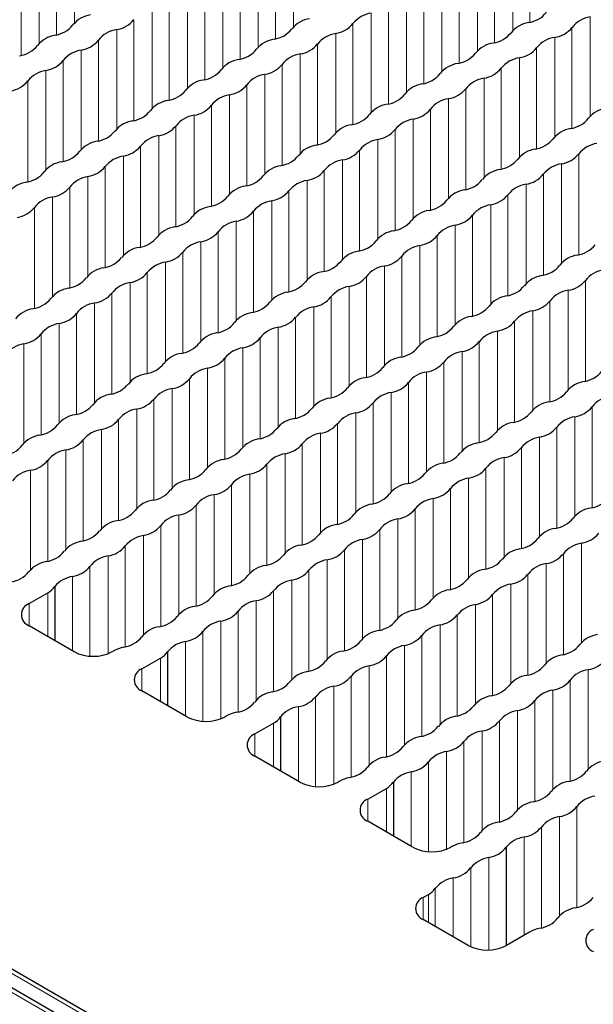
# Paper-space layout 'Blatt2' of a CAD drawing. Header units: millimetres. Extents: x 5 to 418, y 2 to 292.
# Tile 52 of 74: x 163 to 170, y 235 to 247. Entities that reach past the tile are written whole.
import ezdxf

# ---------------------------------------------------------------- set-up
doc = ezdxf.new("R2010")
doc.units = ezdxf.units.MM

psp = doc.layouts.new('Blatt2')

# ---------------------------------------------------------------- linework, layer by layer
at = {"color": 7, "linetype": 'Continuous', "lineweight": 18}
for p, q in [((181.73, 224.137), (125.397, 256.657)), ((163.356, 248.358), (163.356, 247.135)), ((166.055, 248.31), (166.055, 247.087)), ((168.966, 248.385), (168.966, 247.142)), ((163.132, 248.228), (163.132, 246.985)), ((165.831, 248.181), (165.831, 246.938)), ((168.754, 248.262), (168.754, 247.039)), ((162.92, 248.106), (162.92, 246.883)), ((168.53, 248.133), (168.53, 246.89)), ((162.696, 247.977), (162.696, 246.734)), ((165.619, 248.058), (165.619, 246.835)), ((168.318, 248.011), (168.318, 246.788)), ((165.395, 247.929), (165.395, 246.686)), ((168.094, 247.881), (168.094, 246.638)), ((165.183, 247.806), (165.183, 246.584)), ((167.881, 247.759), (167.881, 246.536)), ((164.959, 247.677), (164.959, 246.434)), ((167.658, 247.63), (167.658, 246.387)), ((164.747, 247.555), (164.747, 246.332)), ((167.445, 247.507), (167.445, 246.284)), ((164.523, 247.426), (164.523, 246.183)), ((167.222, 247.378), (167.222, 246.135)), ((164.311, 247.303), (164.311, 246.08)), ((167.009, 247.255), (167.009, 246.032)), ((164.087, 247.174), (164.087, 245.931)), ((166.786, 247.126), (166.786, 245.883)), ((169.708, 247.208), (169.708, 245.985)), ((163.875, 247.051), (163.875, 245.828)), ((166.573, 247.004), (166.573, 245.781)), ((169.484, 247.079), (169.484, 245.836)), ((163.651, 246.922), (163.651, 245.679)), ((166.35, 246.874), (166.35, 245.632)), ((169.272, 246.956), (169.272, 245.733)), ((163.439, 246.8), (163.439, 245.577)), ((166.137, 246.752), (166.137, 245.529)), ((169.048, 246.827), (169.048, 245.584)), ((163.215, 246.67), (163.215, 245.427)), ((165.914, 246.623), (165.914, 245.38)), ((168.836, 246.704), (168.836, 245.481)), ((163.002, 246.548), (163.002, 245.325)), ((165.701, 246.5), (165.701, 245.277)), ((168.612, 246.575), (168.612, 245.332)), ((162.779, 246.419), (162.779, 245.176)), ((165.477, 246.371), (165.477, 245.128)), ((168.4, 246.453), (168.4, 245.23)), ((165.265, 246.248), (165.265, 245.026)), ((168.176, 246.323), (168.176, 245.08)), ((165.041, 246.119), (165.041, 244.876)), ((167.964, 246.201), (167.964, 244.978)), ((164.829, 245.997), (164.829, 244.774)), ((167.74, 246.072), (167.74, 244.829)), ((167.528, 245.949), (167.528, 244.726)), ((164.605, 245.868), (164.605, 244.625)), ((167.304, 245.82), (167.304, 244.577)), ((164.393, 245.745), (164.393, 244.522)), ((167.092, 245.697), (167.092, 244.475)), ((164.169, 245.616), (164.169, 244.373)), ((166.868, 245.568), (166.868, 244.325)), ((169.567, 245.521), (169.567, 244.278)), ((163.957, 245.493), (163.957, 244.27)), ((166.656, 245.446), (166.656, 244.223)), ((169.355, 245.398), (169.355, 244.175)), ((163.733, 245.364), (163.733, 244.121)), ((166.432, 245.316), (166.432, 244.074)), ((163.521, 245.242), (163.521, 244.019)), ((166.22, 245.194), (166.22, 243.971)), ((169.131, 245.269), (169.131, 244.026)), ((163.297, 245.112), (163.297, 243.869)), ((165.996, 245.065), (165.996, 243.822)), ((168.919, 245.146), (168.919, 243.923)), ((163.085, 244.99), (163.085, 243.767)), ((165.784, 244.942), (165.784, 243.719)), ((168.695, 245.017), (168.695, 243.774)), ((162.861, 244.861), (162.861, 243.618)), ((165.56, 244.813), (165.56, 243.57)), ((168.483, 244.895), (168.483, 243.672)), ((165.348, 244.69), (165.348, 243.468)), ((168.259, 244.765), (168.259, 243.522)), ((165.124, 244.561), (165.124, 243.318)), ((168.046, 244.643), (168.046, 243.42)), ((164.912, 244.439), (164.912, 243.216)), ((167.823, 244.514), (167.823, 243.271)), ((164.688, 244.31), (164.688, 243.067)), ((167.61, 244.391), (167.61, 243.168)), ((164.476, 244.187), (164.476, 242.964)), ((167.387, 244.262), (167.387, 243.019)), ((164.252, 244.058), (164.252, 242.815)), ((167.174, 244.139), (167.174, 242.917)), ((164.04, 243.935), (164.04, 242.712)), ((166.951, 244.01), (166.951, 242.767)), ((169.649, 243.963), (169.649, 242.72)), ((166.738, 243.888), (166.738, 242.665)), ((169.437, 243.84), (169.437, 242.617)), ((163.816, 243.806), (163.816, 242.563)), ((166.515, 243.758), (166.515, 242.516)), ((169.213, 243.711), (169.213, 242.468)), ((163.603, 243.684), (163.603, 242.461)), ((166.302, 243.636), (166.302, 242.413)), ((169.001, 243.588), (169.001, 242.365)), ((163.38, 243.554), (163.38, 242.311)), ((166.078, 243.507), (166.078, 242.264)), ((168.777, 243.459), (168.777, 242.216)), ((163.167, 243.432), (163.167, 242.209)), ((165.866, 243.384), (165.866, 242.161)), ((168.565, 243.337), (168.565, 242.114)), ((162.944, 243.303), (162.944, 242.06)), ((165.642, 243.255), (165.642, 242.012)), ((168.341, 243.207), (168.341, 241.964)), ((162.731, 243.18), (162.731, 241.957)), ((165.43, 243.133), (165.43, 241.91)), ((165.206, 243.003), (165.206, 241.76)), ((168.129, 243.085), (168.129, 241.862)), ((164.994, 242.881), (164.994, 241.658)), ((167.905, 242.956), (167.905, 241.713)), ((164.77, 242.752), (164.77, 241.509)), ((167.693, 242.833), (167.693, 241.61)), ((164.558, 242.629), (164.558, 241.406)), ((167.469, 242.704), (167.469, 241.461)), ((164.334, 242.5), (164.334, 241.257)), ((167.257, 242.581), (167.257, 241.359)), ((164.122, 242.377), (164.122, 241.154)), ((167.033, 242.452), (167.033, 241.209)), ((169.732, 242.405), (169.732, 241.162)), ((163.898, 242.248), (163.898, 241.005)), ((166.821, 242.33), (166.821, 241.107)), ((169.52, 242.282), (169.52, 241.059)), ((163.686, 242.126), (163.686, 240.903)), ((166.597, 242.201), (166.597, 240.958)), ((169.296, 242.153), (169.296, 240.91)), ((163.462, 241.996), (163.462, 240.753)), ((166.385, 242.078), (166.385, 240.855)), ((169.084, 242.03), (169.084, 240.807)), ((163.25, 241.874), (163.25, 240.651)), ((166.161, 241.949), (166.161, 240.706)), ((168.86, 241.901), (168.86, 240.658)), ((165.949, 241.826), (165.949, 240.603)), ((168.648, 241.779), (168.648, 240.556)), ((163.026, 241.745), (163.026, 240.502)), ((165.725, 241.697), (165.725, 240.454)), ((168.424, 241.649), (168.424, 240.407)), ((162.814, 241.622), (162.814, 240.399)), ((165.513, 241.575), (165.513, 240.352)), ((168.211, 241.527), (168.211, 240.304)), ((165.289, 241.445), (165.289, 240.202)), ((167.988, 241.398), (167.988, 240.155)), ((165.077, 241.323), (165.077, 240.1)), ((167.775, 241.275), (167.775, 240.052)), ((164.853, 241.194), (164.853, 239.951)), ((167.552, 241.146), (167.552, 239.903)), ((164.641, 241.071), (164.641, 239.848)), ((167.339, 241.023), (167.339, 239.801)), ((164.417, 240.942), (164.417, 239.699)), ((164.205, 240.819), (164.205, 239.596)), ((167.116, 240.894), (167.116, 239.651)), ((163.981, 240.69), (163.981, 239.447)), ((166.903, 240.772), (166.903, 239.549)), ((169.602, 240.724), (169.602, 239.501)), ((163.768, 240.568), (163.768, 239.363)), ((166.68, 240.643), (166.68, 239.4)), ((169.378, 240.595), (169.378, 239.352)), ((163.545, 240.438), (163.545, 239.333)), ((166.467, 240.52), (166.467, 239.297)), ((169.166, 240.472), (169.166, 239.25)), ((163.332, 240.316), (163.332, 239.398)), ((166.243, 240.391), (166.243, 239.148)), ((168.942, 240.343), (168.942, 239.1)), ((168.719, 231.881), (154.2, 240.263)), ((166.031, 240.268), (166.031, 239.045)), ((168.73, 240.221), (168.73, 238.998)), ((163.025, 240.112), (163.025, 239.575)), ((165.807, 240.139), (165.807, 238.896)), ((168.506, 240.091), (168.506, 238.849)), ((162.795, 239.98), (162.795, 239.708)), ((165.595, 240.017), (165.595, 238.794)), ((168.294, 239.969), (168.294, 238.746)), ((165.371, 239.887), (165.371, 238.644)), ((168.07, 239.84), (168.07, 238.597)), ((165.159, 239.765), (165.159, 238.56)), ((167.858, 239.717), (167.858, 238.494)), ((164.935, 239.636), (164.935, 238.53)), ((167.634, 239.588), (167.634, 238.345)), ((164.723, 239.513), (164.723, 238.595)), ((167.422, 239.465), (167.422, 238.243)), ((167.198, 239.336), (167.198, 238.093)), ((164.416, 239.31), (164.416, 238.772)), ((166.986, 239.214), (166.986, 237.991)), ((164.186, 239.177), (164.186, 238.905)), ((166.762, 239.085), (166.762, 237.842)), ((169.685, 239.166), (169.685, 237.943)), ((166.55, 238.962), (166.55, 237.758)), ((169.461, 239.037), (169.461, 237.794)), ((169.249, 238.914), (169.249, 237.692)), ((166.326, 238.833), (166.326, 237.727)), ((169.025, 238.785), (169.025, 237.542)), ((166.114, 238.71), (166.114, 237.792)), ((168.813, 238.663), (168.813, 237.44)), ((165.807, 238.507), (165.807, 237.969)), ((168.589, 238.533), (168.589, 237.291)), ((165.577, 238.374), (165.577, 238.102)), ((168.376, 238.411), (168.376, 237.188)), ((168.153, 238.282), (168.153, 237.039)), ((167.94, 238.159), (167.94, 236.955)), ((167.717, 238.03), (167.717, 236.924)), ((167.504, 237.907), (167.504, 236.989)), ((167.197, 237.704), (167.197, 237.166)), ((166.967, 237.571), (166.967, 237.299)), ((169.543, 237.479), (169.543, 236.236)), ((169.331, 237.356), (169.331, 236.134)), ((169.107, 237.227), (169.107, 235.984)), ((168.895, 237.105), (168.895, 235.895)), ((168.458, 235.712), (168.458, 236.853)), ((168.236, 235.753), (168.236, 236.725)), ((168.021, 235.874), (168.021, 236.601)), ((167.8, 236.002), (167.8, 236.473)), ((167.651, 236.36), (167.651, 236.088)), ((167.716, 236.051), (167.716, 236.398))]:
    psp.add_line(p, q, dxfattribs=at)
at = {"color": 7, "linetype": 'Continuous', "lineweight": 25}
for p, q in [((181.812, 224.144), (125.479, 256.664)), ((168.801, 231.888), (154.282, 240.27)), ((163.111, 240.19), (163.111, 239.525)), ((162.795, 239.98), (163.025, 240.112)), ((163.349, 239.388), (162.795, 239.708)), ((163.833, 239.395), (163.821, 239.388)), ((164.501, 239.387), (164.501, 238.723)), ((164.186, 239.177), (164.416, 239.31)), ((164.74, 238.585), (164.186, 238.905)), ((165.223, 238.592), (165.211, 238.585)), ((165.577, 238.374), (165.807, 238.507)), ((165.892, 238.584), (165.892, 237.92)), ((166.131, 237.782), (165.577, 238.102)), ((166.614, 237.789), (166.602, 237.782)), ((167.283, 237.782), (167.283, 237.117)), ((166.967, 237.571), (167.197, 237.704)), ((167.521, 236.979), (166.967, 237.299)), ((168.004, 236.986), (167.993, 236.979)), ((168.673, 236.979), (168.673, 235.767)), ((167.651, 236.36), (167.716, 236.398)), ((168.205, 235.768), (167.651, 236.088)), ((168.959, 235.932), (168.676, 235.768))]:
    psp.add_line(p, q, dxfattribs=at)
for centre, radius, start, end in [((163.601, 246.899), 0.338, 98.3389, 141.6557), ((167.06, 246.909), 0.35, 98.3462, 141.6484), ((168.896, 247.484), 0.35, 278.7581, 321.2365), ((163.062, 247.328), 0.35, 278.7581, 321.2365), ((163.823, 247.386), 0.338, 278.7655, 321.2291), ((166.3, 246.851), 0.338, 98.3389, 141.6557), ((166.522, 247.338), 0.338, 278.7655, 321.2291), ((168.998, 246.803), 0.338, 98.3389, 141.6557), ((169.759, 246.861), 0.35, 98.3462, 141.6484), ((163.165, 246.647), 0.338, 98.3389, 141.6557), ((163.925, 246.705), 0.35, 98.3462, 141.6484), ((165.761, 247.28), 0.35, 278.7581, 321.2365), ((166.624, 246.657), 0.35, 98.3462, 141.6484), ((168.46, 247.233), 0.35, 278.7581, 321.2365), ((169.221, 247.29), 0.338, 278.7655, 321.2291), ((162.626, 247.076), 0.35, 278.7581, 321.2365), ((163.387, 247.134), 0.338, 278.7655, 321.2291), ((165.863, 246.599), 0.338, 98.3389, 141.6557), ((166.086, 247.086), 0.338, 278.7655, 321.2291), ((168.562, 246.552), 0.338, 98.3389, 141.6557), ((169.323, 246.61), 0.35, 98.3462, 141.6484), ((163.489, 246.453), 0.35, 98.3462, 141.6484), ((165.325, 247.029), 0.35, 278.7581, 321.2365), ((166.188, 246.405), 0.35, 98.3462, 141.6484), ((168.024, 246.981), 0.35, 278.7581, 321.2365), ((168.785, 247.039), 0.338, 278.7655, 321.2291), ((162.951, 246.882), 0.338, 278.7655, 321.2291), ((165.427, 246.348), 0.338, 98.3389, 141.6557), ((165.65, 246.835), 0.338, 278.7655, 321.2291), ((168.126, 246.3), 0.338, 98.3389, 141.6557), ((168.887, 246.358), 0.35, 98.3462, 141.6484), ((163.053, 246.201), 0.35, 98.3462, 141.6484), ((164.889, 246.777), 0.35, 278.7581, 321.2365), ((165.752, 246.154), 0.35, 98.3462, 141.6484), ((167.588, 246.729), 0.35, 278.7581, 321.2365), ((168.348, 246.787), 0.338, 278.7655, 321.2291), ((162.515, 246.631), 0.338, 278.7655, 321.2291), ((164.991, 246.096), 0.338, 98.3389, 141.6557), ((165.214, 246.583), 0.338, 278.7655, 321.2291), ((167.69, 246.048), 0.338, 98.3389, 141.6557), ((168.451, 246.106), 0.35, 98.3462, 141.6484), ((164.453, 246.525), 0.35, 278.7581, 321.2365), ((165.316, 245.902), 0.35, 98.3462, 141.6484), ((167.152, 246.477), 0.35, 278.7581, 321.2365), ((167.912, 246.535), 0.338, 278.7655, 321.2291), ((164.555, 245.844), 0.338, 98.3389, 141.6557), ((164.778, 246.331), 0.338, 278.7655, 321.2291), ((167.254, 245.797), 0.338, 98.3389, 141.6557), ((168.015, 245.854), 0.35, 98.3462, 141.6484), ((164.017, 246.273), 0.35, 278.7581, 321.2365), ((164.88, 245.65), 0.35, 98.3462, 141.6484), ((166.716, 246.226), 0.35, 278.7581, 321.2365), ((167.476, 246.284), 0.338, 278.7655, 321.2291), ((169.953, 245.749), 0.338, 98.3389, 141.6557), ((164.119, 245.592), 0.338, 98.3389, 141.6557), ((166.818, 245.545), 0.338, 98.3389, 141.6557), ((167.579, 245.603), 0.35, 98.3462, 141.6484), ((169.414, 246.178), 0.35, 278.7581, 321.2365), ((163.581, 246.022), 0.35, 278.7581, 321.2365), ((164.342, 246.079), 0.338, 278.7655, 321.2291), ((166.28, 245.974), 0.35, 278.7581, 321.2365), ((167.04, 246.032), 0.338, 278.7655, 321.2291), ((169.517, 245.497), 0.338, 98.3389, 141.6557), ((163.683, 245.341), 0.338, 98.3389, 141.6557), ((164.444, 245.399), 0.35, 98.3462, 141.6484), ((167.143, 245.351), 0.35, 98.3462, 141.6484), ((168.978, 245.926), 0.35, 278.7581, 321.2365), ((169.842, 245.303), 0.35, 98.3462, 141.6484), ((163.145, 245.77), 0.35, 278.7581, 321.2365), ((163.905, 245.828), 0.338, 278.7655, 321.2291), ((166.382, 245.293), 0.338, 98.3389, 141.6557), ((166.604, 245.78), 0.338, 278.7655, 321.2291), ((169.081, 245.245), 0.338, 98.3389, 141.6557), ((169.303, 245.732), 0.338, 278.7655, 321.2291), ((163.247, 245.089), 0.338, 98.3389, 141.6557), ((164.008, 245.147), 0.35, 98.3462, 141.6484), ((165.844, 245.722), 0.35, 278.7581, 321.2365), ((166.707, 245.099), 0.35, 98.3462, 141.6484), ((168.542, 245.675), 0.35, 278.7581, 321.2365), ((169.405, 245.052), 0.35, 98.3462, 141.6484), ((162.709, 245.518), 0.35, 278.7581, 321.2365), ((163.469, 245.576), 0.338, 278.7655, 321.2291), ((165.946, 245.041), 0.338, 98.3389, 141.6557), ((166.168, 245.528), 0.338, 278.7655, 321.2291), ((168.645, 244.994), 0.338, 98.3389, 141.6557), ((162.811, 244.837), 0.338, 98.3389, 141.6557), ((163.572, 244.895), 0.35, 98.3462, 141.6484), ((165.408, 245.471), 0.35, 278.7581, 321.2365), ((166.271, 244.847), 0.35, 98.3462, 141.6484), ((168.106, 245.423), 0.35, 278.7581, 321.2365), ((168.867, 245.481), 0.338, 278.7655, 321.2291), ((163.033, 245.324), 0.338, 278.7655, 321.2291), ((165.51, 244.79), 0.338, 98.3389, 141.6557), ((165.732, 245.277), 0.338, 278.7655, 321.2291), ((168.209, 244.742), 0.338, 98.3389, 141.6557), ((168.969, 244.8), 0.35, 98.3462, 141.6484), ((163.136, 244.643), 0.35, 98.3462, 141.6484), ((164.971, 245.219), 0.35, 278.7581, 321.2365), ((165.835, 244.596), 0.35, 98.3462, 141.6484), ((167.67, 245.171), 0.35, 278.7581, 321.2365), ((168.431, 245.229), 0.338, 278.7655, 321.2291), ((162.597, 245.073), 0.338, 278.7655, 321.2291), ((165.074, 244.538), 0.338, 98.3389, 141.6557), ((165.296, 245.025), 0.338, 278.7655, 321.2291), ((167.773, 244.49), 0.338, 98.3389, 141.6557), ((168.533, 244.548), 0.35, 98.3462, 141.6484), ((164.535, 244.967), 0.35, 278.7581, 321.2365), ((165.399, 244.344), 0.35, 98.3462, 141.6484), ((167.234, 244.919), 0.35, 278.7581, 321.2365), ((167.995, 244.977), 0.338, 278.7655, 321.2291), ((164.638, 244.286), 0.338, 98.3389, 141.6557), ((164.86, 244.773), 0.338, 278.7655, 321.2291), ((167.337, 244.239), 0.338, 98.3389, 141.6557), ((168.097, 244.296), 0.35, 98.3462, 141.6484), ((164.099, 244.715), 0.35, 278.7581, 321.2365), ((164.962, 244.092), 0.35, 98.3462, 141.6484), ((166.798, 244.668), 0.35, 278.7581, 321.2365), ((167.559, 244.726), 0.338, 278.7655, 321.2291), ((164.202, 244.034), 0.338, 98.3389, 141.6557), ((164.424, 244.521), 0.338, 278.7655, 321.2291), ((166.901, 243.987), 0.338, 98.3389, 141.6557), ((167.661, 244.045), 0.35, 98.3462, 141.6484), ((169.497, 244.62), 0.35, 278.7581, 321.2365), ((163.663, 244.464), 0.35, 278.7581, 321.2365), ((164.526, 243.841), 0.35, 98.3462, 141.6484), ((166.362, 244.416), 0.35, 278.7581, 321.2365), ((167.123, 244.474), 0.338, 278.7655, 321.2291), ((169.599, 243.939), 0.338, 98.3389, 141.6557), ((163.766, 243.783), 0.338, 98.3389, 141.6557), ((163.988, 244.27), 0.338, 278.7655, 321.2291), ((166.465, 243.735), 0.338, 98.3389, 141.6557), ((167.225, 243.793), 0.35, 98.3462, 141.6484), ((169.061, 244.368), 0.35, 278.7581, 321.2365), ((169.924, 243.745), 0.35, 98.3462, 141.6484), ((163.227, 244.212), 0.35, 278.7581, 321.2365), ((164.09, 243.589), 0.35, 98.3462, 141.6484), ((165.926, 244.164), 0.35, 278.7581, 321.2365), ((166.687, 244.222), 0.338, 278.7655, 321.2291), ((169.163, 243.687), 0.338, 98.3389, 141.6557), ((169.386, 244.174), 0.338, 278.7655, 321.2291), ((163.33, 243.531), 0.338, 98.3389, 141.6557), ((166.028, 243.483), 0.338, 98.3389, 141.6557), ((166.789, 243.541), 0.35, 98.3462, 141.6484), ((168.625, 244.117), 0.35, 278.7581, 321.2365), ((169.488, 243.494), 0.35, 98.3462, 141.6484), ((162.791, 243.96), 0.35, 278.7581, 321.2365), ((163.552, 244.018), 0.338, 278.7655, 321.2291), ((165.49, 243.913), 0.35, 278.7581, 321.2365), ((166.251, 243.97), 0.338, 278.7655, 321.2291), ((168.727, 243.436), 0.338, 98.3389, 141.6557), ((168.95, 243.923), 0.338, 278.7655, 321.2291), ((162.894, 243.279), 0.338, 98.3389, 141.6557), ((163.654, 243.337), 0.35, 98.3462, 141.6484), ((166.353, 243.289), 0.35, 98.3462, 141.6484), ((168.189, 243.865), 0.35, 278.7581, 321.2365), ((169.052, 243.242), 0.35, 98.3462, 141.6484), ((163.116, 243.766), 0.338, 278.7655, 321.2291), ((165.592, 243.232), 0.338, 98.3389, 141.6557), ((165.815, 243.719), 0.338, 278.7655, 321.2291), ((168.291, 243.184), 0.338, 98.3389, 141.6557), ((168.513, 243.671), 0.338, 278.7655, 321.2291), ((163.218, 243.085), 0.35, 98.3462, 141.6484), ((165.054, 243.661), 0.35, 278.7581, 321.2365), ((165.917, 243.038), 0.35, 98.3462, 141.6484), ((167.753, 243.613), 0.35, 278.7581, 321.2365), ((168.616, 242.99), 0.35, 98.3462, 141.6484), ((162.68, 243.515), 0.338, 278.7655, 321.2291), ((165.156, 242.98), 0.338, 98.3389, 141.6557), ((165.379, 243.467), 0.338, 278.7655, 321.2291), ((167.855, 242.932), 0.338, 98.3389, 141.6557), ((168.077, 243.419), 0.338, 278.7655, 321.2291), ((162.782, 242.834), 0.35, 98.3462, 141.6484), ((164.618, 243.409), 0.35, 278.7581, 321.2365), ((165.481, 242.786), 0.35, 98.3462, 141.6484), ((167.317, 243.361), 0.35, 278.7581, 321.2365), ((164.72, 242.728), 0.338, 98.3389, 141.6557), ((164.943, 243.215), 0.338, 278.7655, 321.2291), ((167.419, 242.681), 0.338, 98.3389, 141.6557), ((168.18, 242.738), 0.35, 98.3462, 141.6484), ((164.182, 243.157), 0.35, 278.7581, 321.2365), ((165.045, 242.534), 0.35, 98.3462, 141.6484), ((166.881, 243.11), 0.35, 278.7581, 321.2365), ((167.641, 243.168), 0.338, 278.7655, 321.2291), ((164.284, 242.476), 0.338, 98.3389, 141.6557), ((164.507, 242.963), 0.338, 278.7655, 321.2291), ((166.983, 242.429), 0.338, 98.3389, 141.6557), ((167.744, 242.487), 0.35, 98.3462, 141.6484), ((169.579, 243.062), 0.35, 278.7581, 321.2365), ((163.746, 242.906), 0.35, 278.7581, 321.2365), ((164.609, 242.283), 0.35, 98.3462, 141.6484), ((166.445, 242.858), 0.35, 278.7581, 321.2365), ((167.205, 242.916), 0.338, 278.7655, 321.2291), ((169.682, 242.381), 0.338, 98.3389, 141.6557), ((163.848, 242.225), 0.338, 98.3389, 141.6557), ((164.07, 242.712), 0.338, 278.7655, 321.2291), ((166.547, 242.177), 0.338, 98.3389, 141.6557), ((167.308, 242.235), 0.35, 98.3462, 141.6484), ((169.143, 242.81), 0.35, 278.7581, 321.2365), ((170.007, 242.187), 0.35, 98.3462, 141.6484), ((163.31, 242.654), 0.35, 278.7581, 321.2365), ((164.173, 242.031), 0.35, 98.3462, 141.6484), ((166.009, 242.606), 0.35, 278.7581, 321.2365), ((166.769, 242.664), 0.338, 278.7655, 321.2291), ((169.246, 242.13), 0.338, 98.3389, 141.6557), ((169.468, 242.617), 0.338, 278.7655, 321.2291), ((163.412, 241.973), 0.338, 98.3389, 141.6557), ((163.634, 242.46), 0.338, 278.7655, 321.2291), ((166.111, 241.925), 0.338, 98.3389, 141.6557), ((166.872, 241.983), 0.35, 98.3462, 141.6484), ((168.707, 242.559), 0.35, 278.7581, 321.2365), ((169.57, 241.936), 0.35, 98.3462, 141.6484), ((162.874, 242.402), 0.35, 278.7581, 321.2365), ((163.737, 241.779), 0.35, 98.3462, 141.6484), ((165.573, 242.355), 0.35, 278.7581, 321.2365), ((166.333, 242.412), 0.338, 278.7655, 321.2291), ((168.81, 241.878), 0.338, 98.3389, 141.6557), ((169.032, 242.365), 0.338, 278.7655, 321.2291), ((162.976, 241.721), 0.338, 98.3389, 141.6557), ((163.198, 242.208), 0.338, 278.7655, 321.2291), ((165.675, 241.674), 0.338, 98.3389, 141.6557), ((166.436, 241.732), 0.35, 98.3462, 141.6484), ((168.271, 242.307), 0.35, 278.7581, 321.2365), ((169.134, 241.684), 0.35, 98.3462, 141.6484), ((162.438, 242.15), 0.35, 278.7581, 321.2365), ((163.301, 241.527), 0.35, 98.3462, 141.6484), ((165.136, 242.103), 0.35, 278.7581, 321.2365), ((165.897, 242.161), 0.338, 278.7655, 321.2291), ((168.374, 241.626), 0.338, 98.3389, 141.6557), ((168.596, 242.113), 0.338, 278.7655, 321.2291), ((165.239, 241.422), 0.338, 98.3389, 141.6557), ((166, 241.48), 0.35, 98.3462, 141.6484), ((167.835, 242.055), 0.35, 278.7581, 321.2365), ((168.698, 241.432), 0.35, 98.3462, 141.6484), ((162.762, 241.957), 0.338, 278.7655, 321.2291), ((164.7, 241.851), 0.35, 278.7581, 321.2365), ((165.461, 241.909), 0.338, 278.7655, 321.2291), ((167.938, 241.374), 0.338, 98.3389, 141.6557), ((168.16, 241.861), 0.338, 278.7655, 321.2291), ((162.865, 241.276), 0.35, 98.3462, 141.6484), ((165.564, 241.228), 0.35, 98.3462, 141.6484), ((167.399, 241.804), 0.35, 278.7581, 321.2365), ((168.262, 241.18), 0.35, 98.3462, 141.6484), ((164.803, 241.17), 0.338, 98.3389, 141.6557), ((165.025, 241.657), 0.338, 278.7655, 321.2291), ((167.502, 241.123), 0.338, 98.3389, 141.6557), ((167.724, 241.61), 0.338, 278.7655, 321.2291), ((164.264, 241.599), 0.35, 278.7581, 321.2365), ((165.127, 240.976), 0.35, 98.3462, 141.6484), ((166.963, 241.552), 0.35, 278.7581, 321.2365), ((167.826, 240.929), 0.35, 98.3462, 141.6484), ((169.662, 241.504), 0.35, 278.7581, 321.2365), ((164.367, 240.919), 0.338, 98.3389, 141.6557), ((164.589, 241.406), 0.338, 278.7655, 321.2291), ((167.066, 240.871), 0.338, 98.3389, 141.6557), ((167.288, 241.358), 0.338, 278.7655, 321.2291), ((169.764, 240.823), 0.338, 98.3389, 141.6557), ((163.828, 241.348), 0.35, 278.7581, 321.2365), ((164.691, 240.725), 0.35, 98.3462, 141.6484), ((166.527, 241.3), 0.35, 278.7581, 321.2365), ((167.39, 240.677), 0.35, 98.3462, 141.6484), ((169.226, 241.252), 0.35, 278.7581, 321.2365), ((163.931, 240.667), 0.338, 98.3389, 141.6557), ((164.153, 241.154), 0.338, 278.7655, 321.2291), ((166.63, 240.619), 0.338, 98.3389, 141.6557), ((169.328, 240.572), 0.338, 98.3389, 141.6557), ((163.392, 241.096), 0.35, 278.7581, 321.2365), ((164.255, 240.473), 0.35, 98.3462, 141.6484), ((166.091, 241.048), 0.35, 278.7581, 321.2365), ((166.852, 241.106), 0.338, 278.7655, 321.2291), ((168.79, 241.001), 0.35, 278.7581, 321.2365), ((169.551, 241.059), 0.338, 278.7655, 321.2291), ((163.495, 240.415), 0.338, 98.3389, 141.6557), ((163.717, 240.902), 0.338, 278.7655, 321.2291), ((166.193, 240.367), 0.338, 98.3389, 141.6557), ((166.954, 240.425), 0.35, 98.3462, 141.6484), ((169.653, 240.378), 0.35, 98.3462, 141.6484), ((162.956, 240.844), 0.35, 278.7581, 321.2365), ((163.819, 240.221), 0.35, 98.3462, 141.6484), ((165.655, 240.797), 0.35, 278.7581, 321.2365), ((166.416, 240.854), 0.338, 278.7655, 321.2291), ((168.892, 240.32), 0.338, 98.3389, 141.6557), ((169.114, 240.807), 0.338, 278.7655, 321.2291), ((163.059, 240.163), 0.338, 98.3389, 141.6557), ((163.281, 240.65), 0.338, 278.7655, 321.2291), ((165.757, 240.116), 0.338, 98.3389, 141.6557), ((166.518, 240.174), 0.35, 98.3462, 141.6484), ((168.354, 240.749), 0.35, 278.7581, 321.2365), ((169.217, 240.126), 0.35, 98.3462, 141.6484), ((162.52, 240.593), 0.35, 278.7581, 321.2365), ((163.385, 239.965), 0.354, 98.5269, 140.6963), ((165.219, 240.545), 0.35, 278.7581, 321.2365), ((165.98, 240.603), 0.338, 278.7655, 321.2291), ((168.456, 240.068), 0.338, 98.3389, 141.6557), ((168.678, 240.555), 0.338, 278.7655, 321.2291), ((162.91, 240.325), 0.242, 298.4182, 326.0259), ((165.321, 239.864), 0.338, 98.3389, 141.6557), ((166.082, 239.922), 0.35, 98.3462, 141.6484), ((167.918, 240.497), 0.35, 278.7581, 321.2365), ((168.781, 239.874), 0.35, 98.3462, 141.6484), ((164.783, 240.293), 0.35, 278.7581, 321.2365), ((165.544, 240.351), 0.338, 278.7655, 321.2291), ((168.02, 239.816), 0.338, 98.3389, 141.6557), ((168.242, 240.303), 0.338, 278.7655, 321.2291), ((162.847, 239.844), 0.146, 110.7834, 249.2166), ((164.885, 239.612), 0.338, 98.3389, 141.6557), ((165.646, 239.67), 0.35, 98.3462, 141.6484), ((167.482, 240.246), 0.35, 278.7581, 321.2365), ((168.345, 239.622), 0.35, 98.3462, 141.6484), ((164.347, 240.041), 0.35, 278.7581, 321.2365), ((165.108, 240.099), 0.338, 278.7655, 321.2291), ((167.584, 239.565), 0.338, 98.3389, 141.6557), ((167.806, 240.052), 0.338, 278.7655, 321.2291), ((164.449, 239.361), 0.338, 98.3389, 141.6557), ((165.21, 239.418), 0.35, 98.3462, 141.6484), ((167.046, 239.994), 0.35, 278.7581, 321.2365), ((167.909, 239.371), 0.35, 98.3462, 141.6484), ((163.911, 239.79), 0.35, 278.7581, 321.2365), ((164.672, 239.848), 0.338, 278.7655, 321.2291), ((167.148, 239.313), 0.338, 98.3389, 141.6557), ((167.37, 239.8), 0.338, 278.7655, 321.2291), ((169.847, 239.265), 0.338, 98.3389, 141.6557), ((164.776, 239.163), 0.354, 98.5269, 140.6963), ((166.61, 239.742), 0.35, 278.7581, 321.2365), ((167.473, 239.119), 0.35, 98.3462, 141.6484), ((169.308, 239.694), 0.35, 278.7581, 321.2365), ((163.585, 239.843), 0.512, 242.6097, 297.3903), ((164.055, 238.997), 0.456, 101.4594, 119.1864), ((164.301, 239.522), 0.242, 298.4182, 326.0259), ((166.712, 239.061), 0.338, 98.3389, 141.6557), ((166.934, 239.548), 0.338, 278.7655, 321.2291), ((169.411, 239.014), 0.338, 98.3389, 141.6557), ((166.174, 239.49), 0.35, 278.7581, 321.2365), ((167.037, 238.867), 0.35, 98.3462, 141.6484), ((168.872, 239.443), 0.35, 278.7581, 321.2365), ((169.633, 239.501), 0.338, 278.7655, 321.2291), ((164.238, 239.041), 0.146, 110.7834, 249.2166), ((166.276, 238.809), 0.338, 98.3389, 141.6557), ((166.498, 239.296), 0.338, 278.7655, 321.2291), ((168.975, 238.762), 0.338, 98.3389, 141.6557), ((169.735, 238.82), 0.35, 98.3462, 141.6484), ((165.738, 239.239), 0.35, 278.7581, 321.2365), ((166.601, 238.616), 0.35, 98.3462, 141.6484), ((168.436, 239.191), 0.35, 278.7581, 321.2365), ((169.197, 239.249), 0.338, 278.7655, 321.2291), ((165.84, 238.558), 0.338, 98.3389, 141.6557), ((168.539, 238.51), 0.338, 98.3389, 141.6557), ((169.299, 238.568), 0.35, 98.3462, 141.6484), ((165.301, 238.987), 0.35, 278.7581, 321.2365), ((166.062, 239.045), 0.338, 278.7655, 321.2291), ((168, 238.939), 0.35, 278.7581, 321.2365), ((168.761, 238.997), 0.338, 278.7655, 321.2291), ((165.445, 238.194), 0.456, 101.4594, 119.1864), ((166.166, 238.36), 0.354, 98.5269, 140.6963), ((168.863, 238.316), 0.35, 98.3462, 141.6484), ((164.976, 239.04), 0.512, 242.6097, 297.3903), ((165.692, 238.719), 0.242, 298.4182, 326.0259), ((168.103, 238.258), 0.338, 98.3389, 141.6557), ((168.325, 238.745), 0.338, 278.7655, 321.2291), ((165.628, 238.238), 0.146, 110.7834, 249.2166), ((167.564, 238.688), 0.35, 278.7581, 321.2365), ((168.427, 238.064), 0.35, 98.3462, 141.6484), ((167.667, 238.007), 0.338, 98.3389, 141.6557), ((167.889, 238.494), 0.338, 278.7655, 321.2291), ((167.128, 238.436), 0.35, 278.7581, 321.2365), ((167.991, 237.813), 0.35, 98.3462, 141.6484), ((167.231, 237.755), 0.338, 98.3389, 141.6557), ((167.453, 238.242), 0.338, 278.7655, 321.2291), ((169.929, 237.707), 0.338, 98.3389, 141.6557), ((166.692, 238.184), 0.35, 278.7581, 321.2365), ((167.557, 237.557), 0.354, 98.5269, 140.6963), ((169.391, 238.136), 0.35, 278.7581, 321.2365), ((166.366, 238.237), 0.512, 242.6097, 297.3903), ((166.836, 237.391), 0.456, 101.4594, 119.1864), ((167.082, 237.917), 0.242, 298.4182, 326.0259), ((169.493, 237.456), 0.338, 98.3389, 141.6557), ((168.955, 237.885), 0.35, 278.7581, 321.2365), ((167.019, 237.435), 0.146, 110.7834, 249.2166), ((169.057, 237.204), 0.338, 98.3389, 141.6557), ((169.818, 237.262), 0.35, 98.3462, 141.6484), ((168.519, 237.633), 0.35, 278.7581, 321.2365), ((169.279, 237.691), 0.338, 278.7655, 321.2291), ((168.621, 236.952), 0.338, 98.3389, 141.6557), ((169.382, 237.01), 0.35, 98.3462, 141.6484), ((168.083, 237.381), 0.35, 278.7581, 321.2365), ((168.843, 237.439), 0.338, 278.7655, 321.2291), ((168.227, 236.588), 0.456, 101.4594, 119.1864), ((168.948, 236.754), 0.354, 98.5269, 140.6963), ((167.757, 237.434), 0.512, 242.6097, 297.3903), ((168.409, 237.184), 0.335, 278.4103, 322.1667), ((168.51, 236.506), 0.35, 98.5483, 141.4463), ((167.971, 236.935), 0.338, 278.5483, 321.4463), ((168.074, 236.254), 0.35, 98.5543, 141.4404), ((167.599, 236.612), 0.244, 298.5104, 325.1994), ((167.703, 236.224), 0.146, 110.7834, 249.2166), ((169.473, 236.579), 0.35, 278.7581, 321.2365), ((169.576, 235.898), 0.338, 98.3389, 141.6557), ((169.037, 236.327), 0.35, 278.7581, 321.2365), ((169.181, 235.534), 0.456, 101.4594, 119.1864), ((169.8, 235.83), 0.146, 110.7834, 249.2166), ((168.44, 236.223), 0.512, 242.6097, 297.3903)]:
    psp.add_arc(centre, radius, start, end, dxfattribs=at)

doc.saveas('drawing.dxf')
